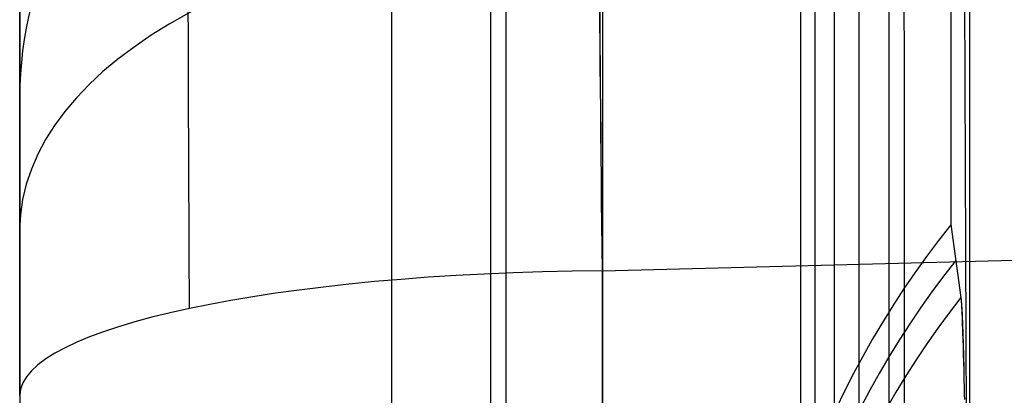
# Model space of a CAD drawing. Extents: x -9 to 8, y 1 to 147.
# Tile 132 of 181: x -8.844 to -7.528, y 139.404 to 139.906. Entities that reach past the tile are written whole.
import ezdxf

# ---------------------------------------------------------------- set-up
doc = ezdxf.new("R2010")
doc.units = 0
doc.layers.add('DEFAULT', color=7, linetype='CONTINUOUS')

msp = doc.modelspace()

# ---------------------------------------------------------------- linework, layer by layer
at = {"layer": 'DEFAULT', "color": 254}
for p, q in [((-7.7227, 146.3711, -7.7229), (-7.7227, 136.8619, -6.4046)), ((-7.5997, 146.3743, -6.6848), (-7.5997, 139.6321, -5.75)), ((-7.5745, 146.375, -7.6549), (-7.5745, 136.9726, -6.3514)), ((-8.3472, 145.7252, -5.3771), (-8.3472, 114.3174, -1.0228)), ((-8.3472, 145.5879, -6.3676), (-8.3472, 114.1801, -2.0133)), ((-8.1808, 114.3706, -1.1311), (-8.197, 145.5663, -5.456)), ((-8.2179, 145.4767, -6.2513), (-8.2017, 114.2465, -1.9216)), ((-7.5745, 138.1728, -6.5178), (-7.5997, 145.1747, -6.5184)), ((-7.7549, 114.5706, -2.0727), (-7.7549, 145.0138, -6.2933)), ((-7.7813, 144.5975, -5.2158), (-7.7813, 115.0922, -1.1252)), ((-7.6819, 115.0821, -1.2298), (-7.6819, 144.5828, -5.3197)), ((-8.8443, 139.9582, -54.0092), (-8.8443, 116.5851, -54.0092)), ((-8.0653, 139.5702, -102.1684), (-0.4993, 139.7683, -102.3288)), ((-7.5997, 139.6321, -5.75), (-7.5862, 139.5349, -6.2572)), ((-8.0653, 114.9239, -107.4071), (-8.0653, 139.5702, -102.1684)), ((-7.5862, 139.5349, -6.2572), (-7.5861, 139.5342, -6.2605)), ((-7.5862, 139.5349, -6.2572), (-7.5861, 139.5343, -6.2603)), ((-7.5861, 139.5343, -6.2603), (-7.586, 139.5336, -6.2634)), ((-7.5861, 139.5342, -6.2605), (-7.586, 139.5335, -6.2639)), ((-7.586, 139.5336, -6.2634), (-7.5859, 139.5329, -6.2665)), ((-7.586, 139.5335, -6.2639), (-7.5859, 139.5327, -6.2672)), ((-7.5859, 139.5329, -6.2665), (-7.5859, 139.5321, -6.2696)), ((-7.5859, 139.5327, -6.2672), (-7.5858, 139.5318, -6.2705)), ((-7.5859, 139.5321, -6.2696), (-7.5858, 139.5312, -6.2726)), ((-7.5858, 139.5318, -6.2705), (-7.5857, 139.5309, -6.2738)), ((-7.5858, 139.5312, -6.2726), (-7.5857, 139.5303, -6.2757)), ((-7.5857, 139.5309, -6.2738), (-7.5856, 139.5299, -6.277)), ((-7.5857, 139.5303, -6.2757), (-7.5856, 139.5284, -6.2817)), ((-7.5856, 139.5299, -6.277), (-7.5856, 139.5289, -6.2802)), ((-7.5856, 139.5289, -6.2802), (-7.5855, 139.5278, -6.2834)), ((-7.5856, 139.5284, -6.2817), (-7.5854, 139.5262, -6.2877)), ((-7.5855, 139.5278, -6.2834), (-7.5854, 139.5266, -6.2866)), ((-7.5854, 139.5266, -6.2866), (-7.5853, 139.5254, -6.2897)), ((-7.5854, 139.5262, -6.2877), (-7.5853, 139.5238, -6.2936)), ((-7.5853, 139.5254, -6.2897), (-7.5852, 139.5241, -6.2928)), ((-7.5853, 139.5238, -6.2936), (-7.5851, 139.5212, -6.2995)), ((-7.5852, 139.5241, -6.2928), (-7.5851, 139.5228, -6.2959)), ((-7.5851, 139.5228, -6.2959), (-7.585, 139.5214, -6.299)), ((-7.5851, 139.5212, -6.2995), (-7.585, 139.5184, -6.3052)), ((-7.585, 139.5214, -6.299), (-7.585, 139.52, -6.3021)), ((-7.585, 139.52, -6.3021), (-7.5848, 139.5169, -6.3081)), ((-7.585, 139.5184, -6.3052), (-7.5849, 139.5155, -6.3109)), ((-7.5849, 139.5155, -6.3109), (-7.5847, 139.5123, -6.3166)), ((-7.5848, 139.5169, -6.3081), (-7.5846, 139.5137, -6.314)), ((-7.5847, 139.5123, -6.3166), (-7.5846, 139.5089, -6.3221)), ((-7.5846, 139.5137, -6.314), (-7.5845, 139.5103, -6.3197)), ((-7.5846, 139.5089, -6.3221), (-7.5845, 139.5054, -6.3275)), ((-7.5845, 139.5103, -6.3197), (-7.5843, 139.5066, -6.3254)), ((-7.5845, 139.5054, -6.3275), (-7.5843, 139.5017, -6.3329)), ((-7.5843, 139.5066, -6.3254), (-7.5841, 139.5028, -6.331)), ((-7.5843, 139.5017, -6.3329), (-7.5842, 139.4978, -6.3382)), ((-7.5842, 139.4978, -6.3382), (-7.5841, 139.4938, -6.3433)), ((-7.5841, 139.5028, -6.331), (-7.584, 139.4989, -6.3365)), ((-7.584, 139.4989, -6.3365), (-7.5838, 139.4947, -6.3418)), ((-7.5838, 139.4947, -6.3418), (-7.5837, 139.4904, -6.347)), ((-7.5841, 139.4938, -6.3433), (-7.5839, 139.4896, -6.3484)), ((-7.5839, 139.4896, -6.3484), (-7.5838, 139.4852, -6.3533)), ((-7.5838, 139.4852, -6.3533), (-7.5836, 139.4807, -6.3582)), ((-7.5837, 139.4904, -6.347), (-7.5835, 139.4859, -6.3522)), ((-7.5835, 139.4859, -6.3522), (-7.5834, 139.4813, -6.3572)), ((-7.5834, 139.4813, -6.3572), (-7.5832, 139.4766, -6.362)), ((-7.5836, 139.4807, -6.3582), (-7.5835, 139.4761, -6.3629)), ((-7.5835, 139.4761, -6.3629), (-7.5833, 139.4713, -6.3675)), ((-7.5833, 139.4713, -6.3675), (-7.5832, 139.4663, -6.372)), ((-7.5832, 139.4766, -6.362), (-7.5831, 139.4717, -6.3668)), ((-7.5831, 139.4717, -6.3668), (-7.583, 139.4666, -6.3714)), ((-7.5832, 139.4663, -6.372), (-7.583, 139.4613, -6.3764)), ((-7.583, 139.4666, -6.3714), (-7.5828, 139.4615, -6.376)), ((-7.583, 139.4613, -6.3764), (-7.5829, 139.4561, -6.3807)), ((-7.5829, 139.4561, -6.3807), (-7.5827, 139.4508, -6.3849)), ((-7.5828, 139.4615, -6.376), (-7.5827, 139.4562, -6.3804)), ((-7.5827, 139.4562, -6.3804), (-7.5826, 139.4508, -6.3846)), ((-7.5827, 139.4508, -6.3849), (-7.5826, 139.4453, -6.389)), ((-7.5826, 139.4508, -6.3846), (-7.5824, 139.4454, -6.3888)), ((-7.5826, 139.4453, -6.389), (-7.5824, 139.4398, -6.3929)), ((-7.5824, 139.4454, -6.3888), (-7.5823, 139.4398, -6.3928)), ((-7.5824, 139.4398, -6.3929), (-7.5823, 139.4342, -6.3967)), ((-7.5823, 139.4398, -6.3928), (-7.5822, 139.4341, -6.3966)), ((-7.5823, 139.4342, -6.3967), (-7.5821, 139.4285, -6.4004)), ((-7.5822, 139.4341, -6.3966), (-7.5821, 139.4284, -6.4004)), ((-7.5821, 139.4285, -6.4004), (-7.582, 139.4227, -6.404)), ((-7.5821, 139.4284, -6.4004), (-7.582, 139.4225, -6.404)), ((-7.582, 139.4227, -6.404), (-7.5819, 139.4167, -6.4074)), ((-7.582, 139.4225, -6.404), (-7.5819, 139.4166, -6.4075)), ((-7.5819, 139.4167, -6.4074), (-7.5818, 139.4108, -6.4108)), ((-7.5819, 139.4166, -6.4075), (-7.5817, 139.4107, -6.4108)), ((-7.5818, 139.4108, -6.4108), (-7.5816, 139.4047, -6.414)), ((-7.5817, 139.4107, -6.4108), (-7.5816, 139.4047, -6.414)), ((-7.5816, 139.4047, -6.414), (-7.5815, 139.3986, -6.4171)), ((-7.5816, 139.4047, -6.414), (-7.5815, 139.3984, -6.4171))]:
    msp.add_line(p, q, dxfattribs=at)
at = {"layer": 'DEFAULT', "color": 254, "extrusion": (1, -4.53467e-12, -2.64793e-11)}
msp.add_arc((61.766, -493.8639, -8.0653), 496.2149, 80.281457, 83.889596, dxfattribs=at)
at = {"layer": 'DEFAULT', "color": 254, "extrusion": (1, 0, 0)}
msp.add_arc((61.766, -493.8639, -8.8443), 495.4152, 80.281457, 83.889596, dxfattribs=at)
msp.add_arc((61.766, -493.8639, -8.8443), 495.4152, 80.281457, 83.889596, dxfattribs=at)
at = {"layer": 'DEFAULT', "color": 254, "extrusion": (0.999657, 0.003595, 0.025929)}
msp.add_arc((61.7469, -493.8383, -7.3941), 496.392, 80.37739, 83.819151, dxfattribs=at)
at = {"layer": 'DEFAULT', "color": 254, "extrusion": (0.999657, -0.003595, -0.025929)}
msp.add_arc((61.6554, -494.4867, -8.0611), 496.5645, 80.37963, 83.81662, dxfattribs=at)
at = {"layer": 'DEFAULT', "color": 254, "extrusion": (1.22081e-15, 0.62932, 0.777146)}
msp.add_arc((8.0443, -172.2975, 9.3783), 0.8, 271.9299, 360, dxfattribs=at)
at = {"layer": 'DEFAULT', "color": 254, "extrusion": (0.999839, 0.013956, -0.011301)}
msp.add_arc((139.3523, -100.7564, -4.9614), 1.5082, 282.1285, 320.892, dxfattribs=at)
at = {"layer": 'DEFAULT', "color": 254, "extrusion": (0.999836, 0.014031, -0.011423)}
msp.add_arc((139.3573, -100.7644, -4.9386), 1.4999, 282.0164, 321.0041, dxfattribs=at)
at = {"layer": 'DEFAULT', "color": 254, "extrusion": (0.999972, 0.005842, -0.004734)}
msp.add_arc((139.2948, -100.7248, -7.3195), 1.2728, 282.3901, 320.8851, dxfattribs=at)
at = {"layer": 'DEFAULT', "color": 254, "extrusion": (3.19625e-05, 0.852645, 0.522491)}
msp.add_arc((8.0497, -159.3232, 66.122), 0.7999, 271.8112, 359.9735, dxfattribs=at)
at = {"layer": 'DEFAULT', "color": 254, "extrusion": (1, -4.4996e-14, -6.07072e-14)}
msp.add_arc((139.2584, -100.7017, -8.8443), 0.6998, 321.0018, 0.0028, dxfattribs=at)
at = {"layer": 'DEFAULT', "color": 254, "extrusion": (1, -6.66645e-14, -1.49242e-14)}
msp.add_arc((139.2584, -100.7017, -8.8443), 0.6998, 281.9972, 320.9982, dxfattribs=at)
at = {"layer": 'DEFAULT', "color": 254, "extrusion": (5.26167e-15, 0.137324, 0.990526)}
msp.add_arc((6.6251, -138.3261, 13.4793), 1.2437, 321.5921, 38.4079, dxfattribs=at)
at = {"layer": 'DEFAULT', "color": 254, "extrusion": (0, 0.137324, 0.990526)}
msp.add_arc((6.6251, -138.3261, 13.2251), 1.2304, 321.8767, 38.1233, dxfattribs=at)
at = {"layer": 'DEFAULT', "color": 254, "extrusion": (6.77722e-14, 0.978148, 0.207912)}
msp.add_arc((8.0443, -128.1543, 115.2782), 0.8, 271.5, 0, dxfattribs=at)
at = {"layer": 'DEFAULT', "color": 254, "extrusion": (8.67511e-15, 0.137324, 0.990526)}
msp.add_arc((6.6251, -138.3261, 12.9636), 1.2167, 322.1777, 37.8223, dxfattribs=at)

doc.saveas('drawing.dxf')
